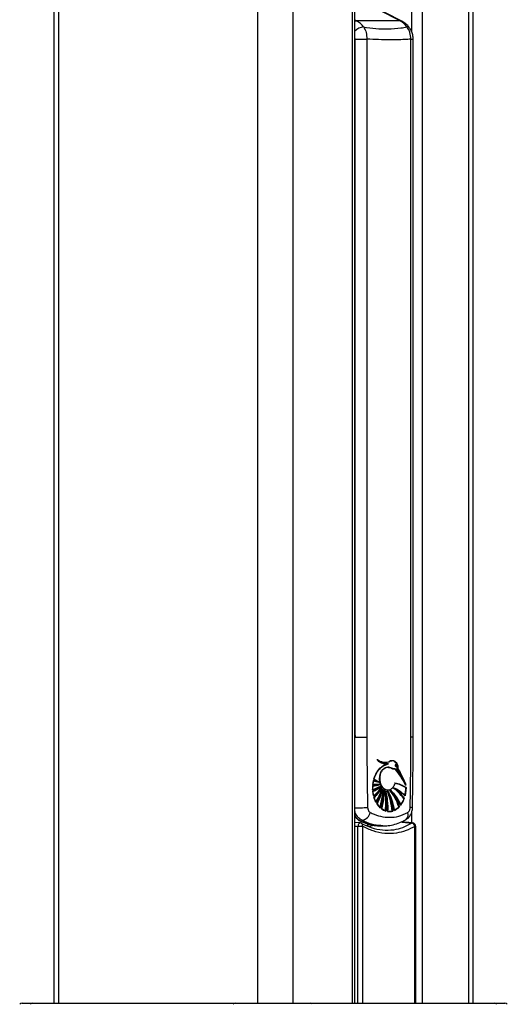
# Model space of a CAD drawing. Header units: millimetres. Extents: x 36407 to 443956, y 20230 to 409263.
# Tile 51 of 79: x 291857 to 298999, y 41870 to 56297. Entities that reach past the tile are written whole.
import ezdxf

# ---------------------------------------------------------------- set-up
doc = ezdxf.new("R2010")
doc.units = ezdxf.units.MM
doc.header["$LTSCALE"] = 50

msp = doc.modelspace()

# ---------------------------------------------------------------- linework, layer by layer
at = {"color": 7, "linetype": 'Continuous', "lineweight": 25}
for p, q in [((292355.38, 185584.55), (292355.38, 41884.54)), ((296765.62, 41884.54), (296765.62, 131971.88)), ((298500.62, 41884.54), (298500.62, 131688.8)), ((297428.26, 56280.26), (296834.32, 56585.49)), ((297455.21, 56273.95), (296974.37, 56521.07)), ((297428.26, 56280.26), (296791.87, 56280.26)), ((296769.33, 56011.56), (296941.98, 56011.56)), ((296769.33, 45784.77), (296769.33, 56011.56)), ((296941.98, 56011.56), (296941.98, 45784.77)), ((297586.43, 45784.77), (297586.43, 56011.56)), ((297619.11, 45784.77), (297619.11, 56011.56)), ((296769.33, 45784.77), (296941.98, 45784.77)), ((297180.45, 45363.01), (297176.92, 45363.01)), ((297183.99, 45363.01), (297180.45, 45363.01)), ((297187.03, 45363.01), (297257.28, 45391.95)), ((297206.89, 45415.72), (297210.43, 45415.72)), ((297234.37, 45391.24), (297237.91, 45391.24)), ((297246, 45345.37), (297249.5, 45345.37)), ((297256.18, 45345.55), (297251.32, 45345.55)), ((297253.76, 45391.95), (297257.28, 45391.95)), ((297283.26, 45435.09), (297279.73, 45435.09)), ((297303.08, 45437.21), (297283.26, 45435.09)), ((297286.8, 45435.09), (297283.26, 45435.09)), ((297306.61, 45437.21), (297286.8, 45435.09)), ((297360.54, 45377.35), (297357.57, 45377.35)), ((297366, 45356.01), (297368.86, 45356.01)), ((297393.61, 45320.17), (297396.03, 45320.17)), ((297126.71, 45122.88), (297044.21, 45168.41)), ((297044.21, 45168.41), (297044.21, 45168.41)), ((297026.91, 45011.97), (297027.22, 45072.47)), ((297148.86, 45065.18), (297026.91, 45011.97)), ((297027.47, 45011.97), (297026.91, 45011.97)), ((297027.22, 45072.47), (297137.54, 45089.03)), ((297027.77, 45072.47), (297027.22, 45072.47)), ((297029.03, 45092.32), (297039.24, 45149.9)), ((297137.54, 45089.03), (297029.03, 45092.32)), ((297029.51, 45092.32), (297029.03, 45092.32)), ((297029.03, 44987.21), (297148.86, 45065.18)), ((297030.81, 45072.46), (297031.24, 45072.46)), ((297031.24, 45072.46), (297034.77, 45072.46)), ((297039.24, 45149.9), (297126.71, 45122.88)), ((297039.4, 45149.9), (297039.24, 45149.9)), ((297162.15, 45046.23), (297041.58, 44920.48)), ((297048.65, 44896.85), (297162.15, 45046.23)), ((297090.04, 45087.51), (297093.58, 45087.51)), ((297093.58, 45087.51), (297097.12, 45087.51)), ((297097.12, 45087.51), (297100.65, 45087.51)), ((297124.63, 45122.88), (297126.71, 45122.88)), ((297135.25, 45089.03), (297137.54, 45089.03)), ((297146.37, 45065.18), (297148.86, 45065.18)), ((297159.45, 45046.23), (297162.15, 45046.23)), ((297171.95, 45029), (297174.83, 45029)), ((297190.5, 45014.49), (297193.61, 45014.49)), ((297321.92, 45042.76), (297334.15, 45037.56)), ((297328.99, 45042.76), (297332.26, 45042.76)), ((297515.22, 45046.23), (297501.74, 44924.41)), ((297510.66, 45082.54), (297507.13, 45082.54)), ((297508.96, 45046.23), (297512.5, 45046.23)), ((297514.2, 45082.54), (297513.45, 45082.54)), ((297041.58, 44920.48), (297029.03, 44987.21)), ((297029.51, 44987.21), (297029.03, 44987.21)), ((297041.67, 44920.48), (297041.58, 44920.48)), ((297077.68, 44830.05), (297048.65, 44896.85)), ((297214.41, 44999.33), (297217.75, 44999.33)), ((297246, 45011.03), (297249.54, 45011.03)), ((297246, 44999.33), (297249.5, 44999.33)), ((297286.8, 45006.58), (297290.31, 45006.58)), ((297490.01, 44884.21), (297440.19, 44787.27)), ((297482.89, 44884.21), (297486.43, 44884.21)), ((297489.96, 44884.21), (297490.01, 44884.21)), ((297498.55, 44924.41), (297495.01, 44924.41)), ((297502.08, 44924.41), (297501.74, 44924.41)), ((297139.48, 44750.41), (297091.66, 44806.92)), ((297222.78, 44701.6), (297159.62, 44733.87)), ((297418.82, 44761.51), (297347.64, 44709.52)), ((297409.78, 44761.51), (297413.32, 44761.51)), ((297416.85, 44761.51), (297418.82, 44761.51)), ((297215.87, 44701.6), (297212.34, 44701.6)), ((297219.41, 44701.6), (297215.87, 44701.6)), ((297322.48, 44700.36), (297249.5, 44695.57)), ((297319.13, 44700.36), (297322.48, 44700.36)), ((296847.22, 44527), (296765.62, 44533.14)), ((296876.87, 44477.14), (296810.69, 44477.14)), ((296874.03, 44565.79), (296862.37, 44553.29)), ((297147.53, 44484.55), (297183.17, 44484.55)), ((297658.15, 41884.54), (297658.15, 44477.14)), ((291892.68, 41884.54), (292042.5, 41884.54)), ((292042.5, 41884.54), (295011.02, 41884.54)), ((295011.02, 41884.54), (296117.4, 41884.54)), ((296117.4, 41884.54), (298811.52, 41884.54)), ((298811.52, 41884.54), (298963.32, 41884.54))]:
    msp.add_line(p, q, dxfattribs=at)
at = {"color": 8, "linetype": 'Continuous', "lineweight": 25}
for p, q in [((292424.85, 185584.55), (292424.85, 41884.54)), ((295342.28, 185584.55), (295342.28, 41884.54)), ((295855.26, 185584.55), (295855.26, 41884.54)), ((296731.03, 41884.54), (296731.03, 132050.46)), ((297599.49, 56112.3), (297599.49, 131586.17)), ((297753.83, 131586.17), (297753.83, 41884.54)), ((298430.24, 131666.71), (298430.24, 41884.54)), ((296765.62, 56293.75), (296791.87, 56280.26)), ((296769.33, 56011.56), (296765.62, 56037.54)), ((297586.43, 56011.56), (297619.11, 56011.56)), ((296765.62, 45840.52), (296769.33, 45784.77)), ((297619.11, 45784.77), (297586.43, 45784.77)), ((297599.49, 44528.08), (297599.49, 44690.15)), ((296810.69, 41884.54), (296810.69, 44477.14)), ((296876.87, 44477.14), (296876.87, 41884.54)), ((297544.81, 44498.89), (297595.81, 44523.47)), ((297645.37, 41884.54), (297645.37, 44477.14)), ((297645.37, 44477.14), (297658.15, 44477.14))]:
    msp.add_line(p, q, dxfattribs=at)
at = {"color": 8, "linetype": 'Continuous', "lineweight": 25, "flags": 128}
for points in [[(296765.62, 56275.46), (296774.04, 56278), (296791.87, 56280.26)], [(297428.26, 56280.26), (297444.92, 56278), (297455.27, 56273.92)], [(296765.62, 44749.21), (296774.08, 44749.18), (296795.06, 44749.25), (296819.85, 44749.51), (296847.15, 44749.92), (296875.55, 44750.49), (296903.58, 44751.18), (296929.79, 44751.94), (296952.82, 44752.75)], [(296847.22, 44527), (296842.12, 44526.78), (296834.22, 44524.03), (296826.88, 44518.5), (296820.51, 44510.52), (296815.52, 44500.56), (296812.17, 44489.21), (296810.69, 44477.14)], [(296842.32, 44557.58), (296850.33, 44554.64), (296862.37, 44553.29)], [(296876.87, 44477.14), (296878.96, 44486.15), (296879.69, 44494.81), (296879.04, 44502.8), (296877.03, 44509.81), (296873.75, 44515.58), (296869.31, 44519.87), (296867.42, 44521.05)], [(296929.38, 44488.43), (296966.02, 44499.52), (296980.67, 44504.54)], [(297612.43, 44526.96), (297604.8, 44526.59), (297595.81, 44523.47)]]:
    msp.add_lwpolyline(points, dxfattribs=at)
at = {"color": 7, "linetype": 'Continuous', "lineweight": 25, "flags": 128}
for points in [[(297172.25, 45047.55), (297158.48, 45065.83), (297137.47, 45111.96), (297128.15, 45165.22), (297131.53, 45219.88), (297147.23, 45270.05), (297173.58, 45310.33), (297207.73, 45336.37), (297246, 45345.37)], [(297246.69, 45391.95), (297237.8, 45389.2), (297229.77, 45386.49)], [(297353.26, 45313.78), (297374.83, 45288.2), (297395.77, 45261.61), (297416.08, 45234.03), (297435.71, 45205.5), (297454.65, 45176.05), (297472.88, 45145.72), (297490.38, 45114.54), (297507.13, 45082.54)], [(297356.8, 45313.78), (297378.36, 45288.2), (297399.31, 45261.61), (297419.61, 45234.03), (297439.24, 45205.5), (297458.19, 45176.05), (297476.42, 45145.72), (297493.92, 45114.54), (297510.66, 45082.54)], [(297356.8, 45313.78), (297378.36, 45288.2), (297399.31, 45261.61), (297419.61, 45234.03), (297439.24, 45205.5), (297458.19, 45176.05), (297476.42, 45145.72), (297493.92, 45114.54), (297510.66, 45082.54)], [(297360.33, 45313.78), (297381.9, 45288.2), (297402.85, 45261.61), (297423.15, 45234.03), (297442.78, 45205.5), (297461.72, 45176.05), (297479.95, 45145.72), (297497.45, 45114.54), (297514.2, 45082.54)], [(297507.13, 45082.54), (297494.52, 45114.58), (297481.18, 45146.01), (297467.12, 45176.82), (297452.35, 45206.95), (297436.89, 45236.39), (297420.75, 45265.09), (297403.96, 45293.03), (297386.53, 45320.17)], [(297510.66, 45082.54), (297498.06, 45114.58), (297484.72, 45146.01), (297470.65, 45176.82), (297455.88, 45206.95), (297440.42, 45236.39), (297424.29, 45265.09), (297407.5, 45293.03), (297390.07, 45320.17)], [(297514.2, 45082.54), (297501.59, 45114.58), (297488.25, 45146.01), (297474.19, 45176.82), (297459.42, 45206.95), (297443.96, 45236.39), (297427.83, 45265.09), (297411.03, 45293.03), (297393.61, 45320.17)], [(297040.68, 45168.41), (297050.47, 45161.86), (297060.35, 45155.55), (297070.3, 45149.48), (297080.32, 45143.66), (297090.42, 45138.09), (297100.58, 45132.76), (297110.8, 45127.69), (297121.09, 45122.88)], [(297040.68, 45168.41), (297050.47, 45161.86), (297060.35, 45155.55), (297070.3, 45149.48), (297080.32, 45143.66), (297090.42, 45138.09), (297100.58, 45132.76), (297110.8, 45127.69), (297121.09, 45122.88)], [(297044.21, 45168.41), (297054.01, 45161.86), (297063.88, 45155.55), (297073.83, 45149.48), (297083.86, 45143.66), (297093.95, 45138.09), (297104.11, 45132.76), (297114.34, 45127.69), (297124.63, 45122.88)], [(297022.44, 45092.32), (297035.62, 45090.62), (297036.03, 45090.58)], [(297034.6, 44920.48), (297050.45, 44933.95), (297066.01, 44948.09), (297081.26, 44962.88), (297096.18, 44978.32), (297110.77, 44994.39), (297125.01, 45011.08), (297138.88, 45028.36), (297152.38, 45046.23)], [(297038.14, 44920.48), (297053.99, 44933.95), (297069.54, 44948.09), (297084.79, 44962.88), (297099.72, 44978.32), (297114.3, 44994.39), (297128.54, 45011.08), (297142.42, 45028.36), (297155.92, 45046.23)], [(297041.67, 44920.48), (297057.52, 44933.95), (297073.08, 44948.09), (297088.33, 44962.88), (297103.25, 44978.32), (297117.84, 44994.39), (297132.08, 45011.08), (297145.95, 45028.36), (297159.45, 45046.23)], [(297144.75, 45026.82), (297143.77, 45025.18), (297131.1, 45004.76), (297117.92, 44984.99), (297104.24, 44965.91), (297090.09, 44947.53), (297075.49, 44929.88), (297060.44, 44912.98), (297044.98, 44896.85)], [(297144.75, 45026.82), (297143.77, 45025.18), (297131.1, 45004.76), (297117.92, 44984.99), (297104.24, 44965.91), (297090.09, 44947.53), (297075.49, 44929.88), (297060.44, 44912.98), (297044.98, 44896.85)], [(297159.45, 45046.23), (297147.31, 45025.18), (297134.63, 45004.76), (297121.45, 44984.99), (297107.78, 44965.91), (297093.63, 44947.53), (297079.02, 44929.88), (297063.98, 44912.98), (297048.52, 44896.85)], [(297069.66, 44830.05), (297084.2, 44852.14), (297098.05, 44875.11), (297111.16, 44898.94), (297123.51, 44923.55), (297135.08, 44948.91), (297145.84, 44974.98), (297155.79, 45001.69), (297164.88, 45029)], [(297073.19, 44830.05), (297087.74, 44852.14), (297101.58, 44875.11), (297114.69, 44898.94), (297127.04, 44923.55), (297138.61, 44948.91), (297149.38, 44974.98), (297159.32, 45001.69), (297168.42, 45029)], [(297076.73, 44830.05), (297091.28, 44852.14), (297105.12, 44875.11), (297118.23, 44898.94), (297130.58, 44923.55), (297142.15, 44948.91), (297152.92, 44974.98), (297162.86, 45001.69), (297171.95, 45029)], [(297171.95, 45029), (297164.69, 44999.29), (297156.56, 44970.04), (297147.57, 44941.3), (297137.74, 44913.12), (297127.08, 44885.54), (297115.62, 44858.61), (297103.37, 44832.39), (297090.35, 44806.92)], [(297130.08, 44750.41), (297139.49, 44782.18), (297148.13, 44814.37), (297156, 44846.95), (297163.08, 44879.9), (297169.37, 44913.16), (297174.86, 44946.71), (297179.55, 44980.5), (297183.43, 45014.49)], [(297133.62, 44750.41), (297143.02, 44782.18), (297151.66, 44814.37), (297159.53, 44846.95), (297166.62, 44879.9), (297172.91, 44913.16), (297178.4, 44946.71), (297183.09, 44980.5), (297186.96, 45014.49)], [(297137.15, 44750.41), (297146.56, 44782.18), (297155.2, 44814.37), (297163.07, 44846.95), (297170.15, 44879.9), (297176.44, 44913.16), (297181.94, 44946.71), (297186.62, 44980.5), (297190.5, 45014.49)], [(297190.5, 45014.49), (297190.5, 44978.7), (297189.3, 44942.95), (297186.88, 44907.32), (297183.26, 44871.9), (297178.45, 44836.76), (297172.45, 44801.99), (297165.28, 44767.67), (297156.96, 44733.87)], [(297482.89, 44884.21), (297464.91, 44908.01), (297446.25, 44930.75), (297426.95, 44952.38), (297407.03, 44972.88), (297386.53, 44992.19), (297365.49, 45010.29), (297343.94, 45027.16), (297321.92, 45042.76)], [(297325.45, 45042.76), (297348.51, 45032.62), (297371.24, 45021.1), (297393.61, 45008.23), (297415.57, 44994.02), (297437.08, 44978.51), (297458.1, 44961.71), (297478.61, 44943.67), (297498.55, 44924.41)], [(297486.43, 44884.21), (297468.44, 44908.01), (297449.79, 44930.75), (297430.48, 44952.38), (297410.56, 44972.88), (297390.07, 44992.19), (297369.03, 45010.29), (297347.47, 45027.16), (297325.45, 45042.76)], [(297325.45, 45042.76), (297348.51, 45032.62), (297371.24, 45021.1), (297393.61, 45008.23), (297415.57, 44994.02), (297437.08, 44978.51), (297458.1, 44961.71), (297478.61, 44943.67), (297498.55, 44924.41)], [(297328.99, 45042.76), (297352.05, 45032.62), (297374.78, 45021.1), (297397.14, 45008.23), (297419.1, 44994.02), (297440.61, 44978.51), (297461.64, 44961.71), (297482.14, 44943.67), (297502.08, 44924.41)], [(297489.96, 44884.21), (297471.98, 44908.01), (297453.32, 44930.75), (297434.02, 44952.38), (297414.1, 44972.88), (297393.6, 44992.19), (297372.56, 45010.29), (297351.01, 45027.16), (297328.99, 45042.76)], [(297122.08, 44996.36), (297114.38, 44984.99), (297100.71, 44965.91), (297086.56, 44947.53), (297071.95, 44929.88), (297056.91, 44912.98), (297041.45, 44896.85)], [(297124.89, 44897.84), (297120.01, 44885.54), (297108.55, 44858.61), (297096.3, 44832.39), (297083.28, 44806.92)], [(297158.8, 44990.44), (297153.02, 44970.04), (297144.03, 44941.3), (297134.2, 44913.12), (297123.54, 44885.54), (297112.08, 44858.61), (297099.83, 44832.39), (297086.82, 44806.92)], [(297158.8, 44990.44), (297153.02, 44970.04), (297144.03, 44941.3), (297134.2, 44913.12), (297123.54, 44885.54), (297112.08, 44858.61), (297099.83, 44832.39), (297086.82, 44806.92)], [(297187.04, 44983.85), (297186.97, 44978.7), (297185.76, 44942.95), (297183.35, 44907.32), (297179.73, 44871.9), (297174.91, 44836.76), (297168.91, 44801.99), (297161.74, 44767.67), (297153.42, 44733.87)], [(297187.04, 44983.85), (297186.97, 44978.7), (297185.76, 44942.95), (297183.35, 44907.32), (297179.73, 44871.9), (297174.91, 44836.76), (297168.91, 44801.99), (297161.74, 44767.67), (297153.42, 44733.87)], [(297212.34, 44701.6), (297216.38, 44738.64), (297219.1, 44775.92), (297220.48, 44813.35), (297220.52, 44850.83), (297219.23, 44888.26), (297216.59, 44925.55), (297212.63, 44962.61), (297207.34, 44999.33)], [(297215.87, 44701.6), (297219.92, 44738.64), (297222.64, 44775.92), (297224.02, 44813.35), (297224.06, 44850.83), (297222.76, 44888.26), (297220.13, 44925.55), (297216.16, 44962.61), (297210.88, 44999.33)], [(297214.41, 44999.33), (297223.27, 44962.76), (297230.75, 44925.58), (297236.85, 44887.9), (297241.54, 44849.81), (297244.8, 44811.43), (297246.64, 44772.86), (297247.04, 44734.2), (297246, 44695.57)], [(297219.41, 44701.6), (297223.46, 44738.64), (297226.17, 44775.92), (297227.55, 44813.35), (297227.59, 44850.83), (297226.3, 44888.26), (297223.66, 44925.55), (297219.7, 44962.61), (297214.41, 44999.33)], [(297219.6, 44963.34), (297219.73, 44962.76), (297227.22, 44925.58), (297233.31, 44887.9), (297238, 44849.81), (297241.27, 44811.43), (297243.1, 44772.86), (297243.5, 44734.2), (297242.47, 44695.57)], [(297219.6, 44963.34), (297219.73, 44962.76), (297227.22, 44925.58), (297233.31, 44887.9), (297238, 44849.81), (297241.27, 44811.43), (297243.1, 44772.86), (297243.5, 44734.2), (297242.47, 44695.57)], [(297312.06, 44700.36), (297307.91, 44739.76), (297302.3, 44778.8), (297295.23, 44817.37), (297286.73, 44855.35), (297276.82, 44892.64), (297265.53, 44929.13), (297252.89, 44964.73), (297238.93, 44999.33)], [(297315.6, 44700.36), (297311.45, 44739.76), (297305.83, 44778.8), (297298.77, 44817.37), (297290.26, 44855.35), (297280.35, 44892.64), (297269.06, 44929.13), (297256.42, 44964.73), (297242.47, 44999.33)], [(297246, 44999.33), (297263.08, 44966.82), (297278.89, 44933.03), (297293.37, 44898.08), (297306.48, 44862.06), (297318.18, 44825.08), (297328.44, 44787.26), (297337.23, 44748.7), (297344.52, 44709.52)], [(297319.13, 44700.36), (297314.99, 44739.76), (297309.37, 44778.8), (297302.3, 44817.37), (297293.8, 44855.35), (297283.89, 44892.64), (297272.6, 44929.13), (297259.96, 44964.73), (297246, 44999.33)], [(297257.88, 44970.16), (297259.55, 44966.82), (297275.35, 44933.03), (297289.83, 44898.08), (297302.94, 44862.06), (297314.64, 44825.08), (297324.9, 44787.26), (297333.69, 44748.7), (297340.98, 44709.52)], [(297257.88, 44970.16), (297259.55, 44966.82), (297275.35, 44933.03), (297289.83, 44898.08), (297302.94, 44862.06), (297314.64, 44825.08), (297324.9, 44787.26), (297333.69, 44748.7), (297340.98, 44709.52)], [(297409.78, 44761.51), (297397.67, 44796.07), (297384.29, 44829.69), (297369.68, 44862.27), (297353.88, 44893.73), (297336.94, 44923.96), (297318.9, 44952.9), (297299.81, 44980.46), (297279.73, 45006.58)], [(297413.32, 44761.51), (297401.2, 44796.07), (297387.82, 44829.69), (297373.21, 44862.27), (297357.42, 44893.73), (297340.47, 44923.96), (297322.43, 44952.9), (297303.35, 44980.46), (297283.26, 45006.58)], [(297286.8, 45006.58), (297309.43, 44984.81), (297331.15, 44961.27), (297351.89, 44936.02), (297371.58, 44909.16), (297390.17, 44880.75), (297407.59, 44850.91), (297423.79, 44819.71), (297438.71, 44787.27)], [(297416.85, 44761.51), (297404.74, 44796.07), (297391.36, 44829.69), (297376.75, 44862.27), (297360.95, 44893.73), (297344.01, 44923.96), (297325.97, 44952.9), (297306.88, 44980.46), (297286.8, 45006.58)], [(297296.93, 44993.75), (297305.89, 44984.81), (297327.61, 44961.27), (297348.35, 44936.02), (297368.05, 44909.16), (297386.64, 44880.75), (297404.06, 44850.91), (297420.26, 44819.71), (297435.18, 44787.27)], [(297296.93, 44993.75), (297305.89, 44984.81), (297327.61, 44961.27), (297348.35, 44936.02), (297368.05, 44909.16), (297386.64, 44880.75), (297404.06, 44850.91), (297420.26, 44819.71), (297435.18, 44787.27)], [(297032.25, 44491.72), (296987.27, 44475.19), (296973.6, 44470.8)]]:
    msp.add_lwpolyline(points, dxfattribs=at)
at = {"color": 7, "linetype": 'Continuous', "lineweight": 25}
for centre, radius, start, end in [((296654.37, 56023.85), 290.94, 35.061431, 61.797719), ((297290.77, 56023.85), 290.94, 35.061431, 61.797719), ((297235.55, 45594.63), 203.44, 223.197541, 268.672116), ((297213.63, 45616.73), 202.8, 232.716074, 249.306135), ((297250.12, 45611.07), 222.78, 224.337349, 249.698572), ((297250.34, 45611.37), 223.15, 224.353339, 249.51661), ((297241.25, 45592.63), 201.07, 223.05158, 273.567185), ((297206.36, 45595.18), 179.16, 231.291095, 296.677853), ((297372.45, 45083.16), 342.55, 132.435829, 165.588283), ((297348.68, 45097.21), 312.68, 121.782796, 166.837407), ((297353.27, 45045), 361.93, 106.54274, 118.521688), ((297356.81, 45045), 361.93, 106.54274, 118.521688), ((296913.34, 45410.61), 412.77, 285.032245, 303.190234), ((297023.7, 45410.08), 337.62, 269.490584, 288.025809), ((296854.25, 45364.81), 413.37, 294.009512, 310.752751), ((297511.95, 45039.76), 488.81, 176.162911, 183.259561), ((296916.87, 45410.61), 412.77, 285.032245, 303.190234), ((297027.24, 45410.08), 337.62, 269.490584, 288.025809), ((297491.95, 45041.96), 468.69, 166.684741, 173.831139), ((297093.58, 45564.13), 476.63, 261.846263, 274.589122), ((297093.34, 45561), 473.49, 261.821017, 270.029002), ((296854.02, 45371.03), 420.58, 294.133397, 311.911771), ((297515.49, 45039.76), 488.81, 176.162911, 183.259561), ((296920.41, 45410.61), 412.77, 285.032245, 303.190234), ((297030.77, 45410.08), 337.62, 269.490584, 288.025809), ((297495.49, 45041.96), 468.69, 166.684741, 173.831139), ((297097.11, 45564.13), 476.63, 261.846263, 274.589122), ((296856.21, 45373.47), 423.36, 294.164421, 313.264969), ((297190.76, 45501.63), 385.77, 245.751821, 259.061028), ((297194.29, 45501.63), 385.77, 245.751821, 259.061028), ((297197.83, 45501.63), 385.77, 245.751821, 259.061028), ((297282.28, 44701.75), 412.37, 56.652972, 81.031877), ((297285.81, 44701.75), 412.37, 56.652972, 81.031877), ((297289.35, 44701.75), 412.37, 56.652972, 81.031877), ((297034.73, 45039.24), 477.82, 346.094406, 0.838025), ((297038.26, 45039.24), 477.82, 346.094406, 0.838025), ((297489.65, 45037.21), 466.36, 186.155281, 194.495591), ((297493.18, 45037.21), 466.36, 186.155281, 194.495591), ((297421.99, 45016.71), 395.6, 197.637031, 208.153764), ((297425.53, 45016.71), 395.6, 197.637031, 208.153764), ((297143.8, 45003.33), 362.74, 323.442181, 340.82792), ((297147.34, 45003.33), 362.74, 323.442181, 340.82792), ((297334.36, 44964.29), 293.33, 212.446733, 226.815063), ((297337.89, 44964.29), 293.33, 212.446733, 226.815063), ((297280.93, 44897.27), 205.11, 232.812275, 252.546331), ((297249.33, 44918.31), 229.46, 294.509673, 316.893497), ((296844.21, 44712.96), 150.17, 281.454982, 348.162827), ((297271.4, 44868.32), 174.61, 261.634647, 285.863613), ((296843.49, 44477.14), 50, 61.407246, 85.724492), ((297587.17, 44464.56), 59.54, 12.200795, 81.658956), ((297608.15, 44477.14), 50, 0, 85.084536), ((291892.68, 41834.55), 50, 90, 135), ((292043.32, 41846.45), 38.1, 91.225876, 142.021179), ((295012.47, 41852.83), 31.75, 92.631947, 147.473516), ((296114.82, 41860), 24.68, 23.649414, 84.006481), ((298810.69, 41846.6), 37.96, 37.874422, 88.750962), ((298963.32, 41834.55), 50, 45, 90)]:
    msp.add_arc(centre, radius, start, end, dxfattribs=at)
at = {"color": 8, "linetype": 'Continuous', "lineweight": 25}
for centre, radius, start, end in [((296909.92, 55994.82), 196.93, 95.068982, 137.114783), ((297533.75, 56146.44), 44.81, 39.14276, 96.201696), ((297580.65, 44584.16), 168.64, 80.216836, 91.39995), ((297453.79, 44647.7), 93.98, 308.286547, 21.50824)]:
    msp.add_arc(centre, radius, start, end, dxfattribs=at)
for centre, major_axis, ratio, start_param, end_param in [((310404.5, 45812.69), (20679.38, 0), 0.08570284, 3.99218176, 3.99507745), ((297063.75, 45661.63), (-165.11, 1171.39), 0.70008371, 2.69979463, 3.02422699)]:
    msp.add_ellipse(centre, major_axis=major_axis, ratio=ratio, start_param=start_param, end_param=end_param, dxfattribs=at)
at = {"color": 7, "linetype": 'Continuous', "lineweight": 25}
msp.add_ellipse((297063.75, 45661.63), major_axis=(-165.11, 1171.39), ratio=0.70008371, start_param=3.02422699, end_param=3.04323596, dxfattribs=at)
for points, knots in [([(297568.39, 56174.88), (297559.19, 56186.6), (297534.52, 56218.04), (297495.77, 56251.21), (297464.93, 56268.5), (297455.21, 56273.95)], [0, 0, 0, 0, 0.28924964, 0.775966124, 1, 1, 1, 1]), ([(296892.52, 56190.99), (296895.06, 56187.17), (296910.83, 56163.42), (296935.98, 56106.02), (296939.88, 56044.71), (296941.98, 56011.56)], [0, 0, 0, 0, 0.08096432, 0.50294856, 1, 1, 1, 1]), ([(296892.52, 56190.99), (296953.4, 56182.5), (297075.64, 56165.46), (297260.18, 56157.64), (297411.1, 56169.73), (297500.01, 56185.77), (297528.91, 56190.99)], [0, 0, 0, 0, 0.26125143, 0.52451775, 0.84543978, 1, 1, 1, 1]), ([(297586.43, 56011.56), (297583.18, 56044.71), (297577.15, 56106.02), (297548.98, 56163.42), (297531.7, 56187.17), (297528.91, 56190.99)], [0, 0, 0, 0, 0.49705144, 0.91903568, 1, 1, 1, 1]), ([(297618.51, 56011.54), (297618.67, 56016.16), (297619.52, 56042.04), (297610.39, 56089.64), (297592.6, 56140.6), (297573.32, 56165.68), (297567.14, 56173.73)], [0, 0, 0, 0, 0.07872149, 0.44103864, 0.82078296, 1, 1, 1, 1]), ([(297586.43, 56011.56), (297555.71, 56009.71), (297455.56, 56003.66), (297244.38, 55997.23), (297055.77, 56006.17), (296941.98, 56011.56)], [0, 0, 0, 0, 0.149319, 0.48681311, 1, 1, 1, 1]), ([(296941.98, 45784.77), (296942.22, 45657.39), (296942.88, 45313.34), (296948.98, 44969.37), (296952.82, 44752.75)], [0, 0, 0, 0, 0.37021698, 1, 1, 1, 1]), ([(297576.53, 44752.75), (297580.04, 44969.37), (297585.62, 45313.34), (297586.22, 45657.39), (297586.43, 45784.77)], [0, 0, 0, 0, 0.62978302, 1, 1, 1, 1]), ([(297608.96, 44750.35), (297610.3, 44819.42), (297616.39, 45131.16), (297620.3, 45476.04), (297618.71, 45751.79), (297618.52, 45784.77)], [0, 0, 0, 0, 0.200372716, 0.904358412, 1, 1, 1, 1]), ([(297095.72, 45455.37), (297121.3, 45440.85), (297172.47, 45411.83), (297241.23, 45414.25), (297278.61, 45430.12), (297290.31, 45435.09)], [0, 0, 0, 0, 0.40731148, 0.81462962, 1, 1, 1, 1]), ([(297257.28, 45391.95), (297228.67, 45392.91), (297171.39, 45394.83), (297120.96, 45435.17), (297095.72, 45455.37)], [0, 0, 0, 0, 0.49946655, 1, 1, 1, 1]), ([(297044.21, 45168.41), (297057.35, 45203.03), (297083.62, 45272.27), (297138.93, 45333.63), (297175.69, 45356.08), (297187.03, 45363.01)], [0, 0, 0, 0, 0.40881878, 0.8176277, 1, 1, 1, 1]), ([(297249.5, 45345.37), (297236.15, 45343.52), (297209.44, 45339.82), (297173.64, 45311.01), (297146.31, 45268.58), (297130.63, 45215.59), (297128.46, 45158.49), (297140.04, 45103.58), (297164.01, 45057.1), (297197.57, 45024.26), (297236.8, 45008.78), (297277.3, 45012.37), (297314.25, 45034.76), (297341.55, 45069.2), (297352.23, 45097.4), (297356.65, 45109.08)], [0, 0, 0, 0, 0.07869626, 0.15739147, 0.23609086, 0.31480074, 0.39349838, 0.47217924, 0.55086603, 0.62957277, 0.70827875, 0.78697506, 0.86566359, 0.94435662, 1, 1, 1, 1]), ([(297242.47, 45345.37), (297256.99, 45344.2), (297283.81, 45342.03), (297314.28, 45321.58), (297336.63, 45320.35), (297349.24, 45319.39), (297354.78, 45315.28), (297356.8, 45313.78)], [0, 0, 0, 0, 0.36993209, 0.68297862, 0.8410309, 0.94225394, 1, 1, 1, 1]), ([(297242.47, 45345.37), (297263.96, 45340.42), (297294.89, 45333.3), (297328.92, 45319.78), (297346.33, 45320.36), (297353.32, 45315.97), (297356.8, 45313.78)], [0, 0, 0, 0, 0.55988738, 0.80579615, 0.90356058, 1, 1, 1, 1]), ([(297246, 45345.37), (297267.49, 45340.42), (297298.42, 45333.3), (297332.46, 45319.78), (297349.87, 45320.36), (297356.86, 45315.97), (297360.33, 45313.78)], [0, 0, 0, 0, 0.55988738, 0.80579615, 0.90356058, 1, 1, 1, 1]), ([(297363.26, 45313.78), (297360.57, 45315.63), (297352.54, 45321.11), (297333.39, 45319.1), (297308.88, 45330.39), (297280.26, 45343.84), (297259.85, 45344.85), (297249.5, 45345.37)], [0, 0, 0, 0, 0.07667862, 0.22832831, 0.48071901, 0.73671721, 1, 1, 1, 1]), ([(297302.93, 45438.2), (297298.79, 45438.6), (297292.06, 45439.24), (297285.7, 45436.24), (297283.26, 45435.09)], [0, 0, 0, 0, 0.61644999, 1, 1, 1, 1]), ([(297290.31, 45435.09), (297300.99, 45437.87), (297320.81, 45443.04), (297350.35, 45434.53), (297373.89, 45412.95), (297390.48, 45382.02), (297398.44, 45349.33), (297396.71, 45328.46), (297396.03, 45320.17)], [0, 0, 0, 0, 0.2033049, 0.37723167, 0.55737809, 0.72291111, 0.89006627, 1, 1, 1, 1]), ([(297299.03, 45330.19), (297304.94, 45327.13), (297316.7, 45321.05), (297333.1, 45320.38), (297345.71, 45319.39), (297351.25, 45315.28), (297353.26, 45313.78)], [0, 0, 0, 0, 0.3355035, 0.6667909, 0.87896067, 1, 1, 1, 1]), ([(297386.53, 45320.17), (297387.25, 45329.66), (297388.68, 45348.58), (297380.21, 45385.18), (297358.52, 45421.99), (297328.08, 45441.85), (297310.3, 45438.68), (297305.71, 45437.87)], [0, 0, 0, 0, 0.15048616, 0.30033295, 0.59875981, 0.89640586, 1, 1, 1, 1]), ([(297390.07, 45320.17), (297390.79, 45329.7), (297392.22, 45348.71), (297385.46, 45377.51), (297372.74, 45405.08), (297352.7, 45427.57), (297331.96, 45439.74), (297319.12, 45438.71), (297315.31, 45438.41)], [0, 0, 0, 0, 0.15776442, 0.31473283, 0.49318127, 0.69897655, 0.9107156, 1, 1, 1, 1]), ([(297393.61, 45320.17), (297394.32, 45329.66), (297395.75, 45348.58), (297387.28, 45385.22), (297365.58, 45421.67), (297337.19, 45441.3), (297321.48, 45438.92), (297318.95, 45438.54)], [0, 0, 0, 0, 0.15785678, 0.31497801, 0.62795566, 0.94011445, 1, 1, 1, 1]), ([(297355.02, 45373.64), (297355.27, 45374.18), (297355.76, 45375.26), (297357.14, 45376.55), (297359.43, 45377.49), (297363.25, 45377.26), (297367.98, 45374.89), (297371.82, 45370.88), (297373.95, 45366.79), (297374.74, 45363.92), (297374.82, 45361.41), (297374.36, 45359.44), (297373.4, 45357.82), (297371.82, 45356.52), (297369.13, 45355.77), (297364.95, 45356.48), (297360.37, 45359.36), (297356.93, 45363.5), (297355.19, 45367.25), (297354.59, 45370), (297354.6, 45372.14), (297354.9, 45373.21), (297355.02, 45373.64)], [0, 0, 0, 0, 0.02451065, 0.04892148, 0.0887838, 0.15352738, 0.25554295, 0.36087733, 0.40932649, 0.45008272, 0.47708821, 0.50424858, 0.52762573, 0.55765583, 0.60239041, 0.67625556, 0.78551048, 0.87291963, 0.91992384, 0.9562111, 0.98223408, 1, 1, 1, 1]), ([(297513.45, 45082.54), (297491.53, 45124.37), (297447.29, 45208.8), (297391.44, 45278.58), (297363.26, 45313.78)], [0, 0, 0, 0, 0.49544261, 1, 1, 1, 1]), ([(297396.03, 45320.17), (297418.22, 45283.69), (297463.01, 45210.1), (297496.54, 45125.3), (297513.45, 45082.54)], [0, 0, 0, 0, 0.49569162, 1, 1, 1, 1]), ([(297174.83, 45029), (297162.13, 44993.41), (297136.3, 44921.1), (297097.42, 44860.72), (297077.68, 44830.05)], [0, 0, 0, 0, 0.49213631, 1, 1, 1, 1]), ([(297091.66, 44806.92), (297108.7, 44841.01), (297143.28, 44910.16), (297164.22, 44989.01), (297174.83, 45029)], [0, 0, 0, 0, 0.49295315, 1, 1, 1, 1]), ([(297193.61, 45014.49), (297187.88, 44969.61), (297176.33, 44879.03), (297151.83, 44793.55), (297139.48, 44750.41)], [0, 0, 0, 0, 0.49540738, 1, 1, 1, 1]), ([(297159.62, 44733.87), (297169.96, 44778.64), (297191.02, 44869.86), (297192.74, 44965.69), (297193.61, 45014.49)], [0, 0, 0, 0, 0.4907587, 1, 1, 1, 1]), ([(297332.26, 45042.76), (297360.66, 45021.34), (297418.26, 44977.93), (297465.88, 44915.73), (297490.01, 44884.21)], [0, 0, 0, 0, 0.49318217, 1, 1, 1, 1]), ([(297501.74, 44924.41), (297475.91, 44949.01), (297423.47, 44998.93), (297362.96, 45028.01), (297332.26, 45042.76)], [0, 0, 0, 0, 0.49271139, 1, 1, 1, 1]), ([(297356.65, 45109.08), (297383.83, 45103.34), (297438.92, 45091.71), (297489.56, 45061.52), (297515.22, 45046.23)], [0, 0, 0, 0, 0.49344727, 1, 1, 1, 1]), ([(297217.75, 44999.33), (297222.9, 44958.87), (297233.36, 44876.77), (297231.17, 44776.08), (297224.62, 44717.99), (297222.78, 44701.6)], [0, 0, 0, 0, 0.41092386, 0.83375908, 1, 1, 1, 1]), ([(297249.5, 44695.57), (297249.94, 44736.37), (297250.82, 44819.15), (297236.8, 44921.18), (297222.44, 44980.08), (297217.75, 44999.33)], [0, 0, 0, 0, 0.39547912, 0.80240946, 1, 1, 1, 1]), ([(297249.5, 44999.33), (297263.55, 44962.62), (297292.06, 44888.12), (297313.54, 44785.49), (297320.24, 44721.72), (297322.48, 44700.36)], [0, 0, 0, 0, 0.392552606, 0.79649078, 1, 1, 1, 1]), ([(297347.64, 44709.52), (297339.69, 44749.13), (297323.55, 44829.5), (297287.87, 44925.87), (297259.79, 44979.64), (297249.5, 44999.33)], [0, 0, 0, 0, 0.38113944, 0.7733008, 1, 1, 1, 1]), ([(297290.31, 45006.58), (297310.97, 44978.31), (297352.88, 44920.95), (297393.5, 44835.24), (297412.6, 44779.61), (297418.82, 44761.51)], [0, 0, 0, 0, 0.39593509, 0.80335692, 1, 1, 1, 1]), ([(297440.19, 44787.27), (297425.46, 44818.55), (297395.59, 44882.02), (297343.47, 44954.37), (297305.63, 44991.53), (297290.31, 45006.58)], [0, 0, 0, 0, 0.36642149, 0.74347042, 1, 1, 1, 1]), ([(296952.82, 44752.75), (296953.33, 44746.31), (296954.52, 44731.32), (296961.99, 44712.09), (296974.17, 44693.7), (296984.74, 44686.53), (296991.18, 44682.16)], [0, 0, 0, 0, 0.2084511, 0.48516537, 0.68641009, 1, 1, 1, 1]), ([(297511.55, 44574.59), (297523.43, 44582.23), (297549.09, 44598.73), (297578.87, 44637), (297600.19, 44684.44), (297609.68, 44724.07), (297608.6, 44746.51), (297608.41, 44750.42)], [0, 0, 0, 0, 0.20374339, 0.44016848, 0.68543671, 0.94510516, 1, 1, 1, 1]), ([(297541.22, 44682.16), (297542.58, 44682.99), (297549.59, 44687.26), (297561.08, 44698.94), (297570.13, 44717), (297575.27, 44735.36), (297576.05, 44746.11), (297576.53, 44752.75)], [0, 0, 0, 0, 0.07016393, 0.36157716, 0.65227762, 0.78529511, 1, 1, 1, 1]), ([(296765.62, 44625.1), (296774.77, 44613.17), (296795.11, 44586.66), (296823.23, 44564.8), (296841.16, 44558.56), (296842.62, 44558.06)], [0, 0, 0, 0, 0.42924549, 0.95361096, 1, 1, 1, 1]), ([(296991.18, 44682.16), (297000.97, 44677.19), (297050.84, 44651.84), (297144.7, 44619.48), (297275.5, 44604.43), (297411.07, 44620.08), (297497.34, 44661.23), (297541.22, 44682.16)], [0, 0, 0, 0, 0.0537254, 0.27388753, 0.50020544, 0.74577805, 1, 1, 1, 1]), ([(296842.43, 44557.53), (296860.59, 44549.17), (296911.56, 44525.73), (296997.66, 44500.18), (297076.23, 44485.31), (297120.25, 44486.24), (297130.31, 44486.45)], [0, 0, 0, 0, 0.194921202, 0.547057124, 0.896519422, 1, 1, 1, 1]), ([(296857.68, 44523.47), (296907.22, 44499.77), (297010.08, 44450.55), (297172.32, 44418.2), (297327.41, 44422.54), (297453.11, 44451.02), (297519.56, 44485.71), (297544.81, 44498.89)], [0, 0, 0, 0, 0.21438143, 0.44508079, 0.68250572, 0.87939347, 1, 1, 1, 1]), ([(297645.37, 44477.14), (297602.53, 44454.34), (297515.95, 44408.28), (297368.25, 44372.49), (297205.73, 44368.07), (297036.94, 44400.81), (296928.38, 44452.58), (296876.87, 44477.14)], [0, 0, 0, 0, 0.18224593, 0.36823961, 0.58184961, 0.80162047, 1, 1, 1, 1]), ([(297176.89, 44486.04), (297202.91, 44486.11), (297262.55, 44486.26), (297353.72, 44505.63), (297440.12, 44534.47), (297490.66, 44563.55), (297511.33, 44575.44)], [0, 0, 0, 0, 0.22248476, 0.51003305, 0.79963232, 1, 1, 1, 1]), ([(297612.43, 44526.96), (297587.05, 44529.14), (297532.25, 44533.86), (297477.45, 44538.74), (297448.02, 44541.36)], [0, 0, 0, 0, 0.46305573, 1, 1, 1, 1])]:
    msp.add_open_spline(points, degree=3, knots=knots, dxfattribs=at)
at = {"color": 8, "linetype": 'Continuous', "lineweight": 25}
for points, knots in [([(296874.03, 44565.79), (296854.75, 44576.73), (296822.82, 44594.85), (296787.39, 44642.8), (296769.15, 44677.44), (296765.69, 44699.91), (296765.62, 44700.39)], [0, 0, 0, 0, 0.38576603, 0.63855939, 0.99222902, 1, 1, 1, 1]), ([(296765.62, 44636.32), (296767.35, 44632.81), (296778.14, 44610.9), (296810.68, 44579.35), (296844.95, 44562.07), (296862.37, 44553.29)], [0, 0, 0, 0, 0.08582256, 0.53540851, 1, 1, 1, 1]), ([(297177.48, 44485.21), (297133.57, 44488.22), (297042.53, 44494.46), (296940.88, 44531.32), (296884.8, 44560.24), (296874.03, 44565.79)], [0, 0, 0, 0, 0.42945687, 0.89048046, 1, 1, 1, 1]), ([(297595.81, 44523.47), (297573.91, 44525.32), (297520.7, 44529.79), (297467.49, 44534.41), (297436.19, 44537.13)], [0, 0, 0, 0, 0.411677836, 1, 1, 1, 1])]:
    msp.add_open_spline(points, degree=3, knots=knots, dxfattribs=at)

doc.saveas('drawing.dxf')
